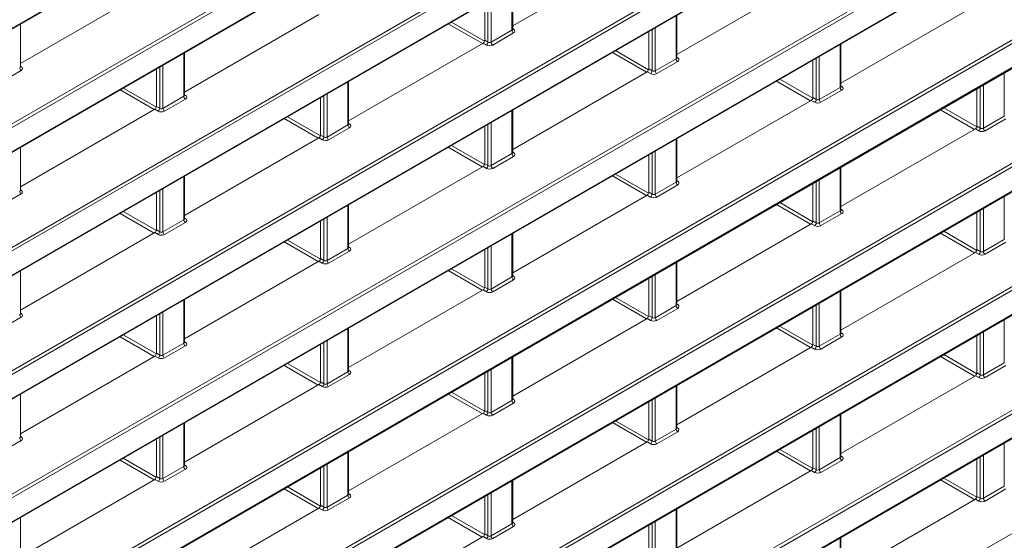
# Model space of a CAD drawing. Header units: millimetres. Extents: x 0 to 1118, y 0 to 864.
# Tile 149 of 235: x 896 to 918, y 329 to 341. Entities that reach past the tile are written whole.
import ezdxf

# ---------------------------------------------------------------- set-up
doc = ezdxf.new("R2010")
doc.units = ezdxf.units.MM

msp = doc.modelspace()

# ---------------------------------------------------------------- linework, layer by layer
at = {"color": 7, "linetype": 'Continuous', "lineweight": 15}
for p, q in [((868.121, 324.488), (958.398, 376.603)), ((868.121, 321.764), (960.654, 375.181)), ((868.121, 319.04), (960.654, 372.457)), ((868.121, 316.315), (960.654, 369.733)), ((868.121, 313.591), (960.654, 367.009)), ((868.121, 310.867), (960.654, 364.285)), ((868.121, 308.143), (960.654, 361.561)), ((868.121, 305.419), (960.654, 358.837)), ((868.121, 302.695), (960.654, 356.113)), ((909.979, 342.335), (907.009, 340.621)), ((913.603, 341.703), (910.633, 339.989)), ((899.107, 341.507), (896.137, 339.793)), ((907.009, 340.549), (907.009, 341.489)), ((906.391, 340.305), (906.391, 341.132)), ((917.227, 341.071), (914.257, 339.357)), ((902.731, 340.875), (899.761, 339.161)), ((910.633, 339.916), (910.633, 340.857)), ((896.137, 339.721), (896.137, 340.661)), ((910.015, 339.673), (910.015, 340.5)), ((906.355, 340.243), (903.385, 338.529)), ((914.257, 339.284), (914.257, 340.225)), ((899.761, 339.088), (899.761, 340.029)), ((913.638, 339.041), (913.638, 339.868)), ((899.143, 338.845), (899.143, 339.672)), ((909.979, 339.611), (907.009, 337.897)), ((903.385, 338.456), (903.385, 339.397)), ((917.262, 338.409), (917.262, 339.236)), ((902.767, 338.213), (902.767, 339.04)), ((899.107, 338.783), (896.137, 337.069)), ((907.009, 337.824), (907.009, 338.765)), ((913.603, 338.979), (910.633, 337.265)), ((906.391, 337.581), (906.391, 338.408)), ((917.227, 338.347), (914.257, 336.633)), ((902.731, 338.151), (899.761, 336.437)), ((910.633, 337.192), (910.633, 338.133)), ((896.137, 336.996), (896.137, 337.937)), ((910.015, 336.949), (910.015, 337.776)), ((906.355, 337.519), (903.385, 335.805)), ((914.257, 336.56), (914.257, 337.501)), ((899.761, 336.364), (899.761, 337.305)), ((913.638, 336.316), (913.638, 337.144)), ((899.143, 336.121), (899.143, 336.948)), ((909.979, 336.887), (907.009, 335.172)), ((903.385, 335.732), (903.385, 336.673)), ((917.262, 335.684), (917.262, 336.512)), ((902.767, 335.488), (902.767, 336.316)), ((913.603, 336.255), (910.633, 334.54)), ((899.107, 336.059), (896.137, 334.344)), ((907.009, 335.1), (907.009, 336.041)), ((906.391, 334.856), (906.391, 335.684)), ((917.227, 335.623), (914.257, 333.908)), ((902.731, 335.427), (899.761, 333.712)), ((910.633, 334.468), (910.633, 335.409)), ((896.137, 334.272), (896.137, 335.213)), ((910.015, 334.224), (910.015, 335.052)), ((906.355, 334.795), (903.385, 333.08)), ((914.257, 333.836), (914.257, 334.777)), ((899.761, 333.64), (899.761, 334.581)), ((913.638, 333.592), (913.638, 334.42)), ((899.143, 333.396), (899.143, 334.224)), ((909.979, 334.163), (907.009, 332.448)), ((903.385, 333.008), (903.385, 333.949)), ((917.262, 332.96), (917.262, 333.788)), ((902.767, 332.764), (902.767, 333.592)), ((899.107, 333.335), (896.137, 331.62)), ((913.603, 333.531), (910.633, 331.816)), ((907.009, 332.376), (907.009, 333.317)), ((906.391, 332.132), (906.391, 332.96)), ((917.227, 332.899), (914.257, 331.184)), ((902.731, 332.703), (899.761, 330.988)), ((910.633, 331.744), (910.633, 332.685)), ((896.137, 331.548), (896.137, 332.489)), ((910.015, 331.5), (910.015, 332.328)), ((906.355, 332.071), (903.385, 330.356)), ((914.257, 331.112), (914.257, 332.052)), ((899.761, 330.916), (899.761, 331.857)), ((913.638, 330.868), (913.638, 331.696)), ((899.143, 330.672), (899.143, 331.5)), ((909.979, 331.439), (907.009, 329.724)), ((903.385, 330.284), (903.385, 331.224)), ((917.262, 330.236), (917.262, 331.064)), ((902.767, 330.04), (902.767, 330.868)), ((913.603, 330.807), (910.633, 329.092)), ((899.107, 330.611), (896.137, 328.896)), ((907.009, 329.652), (907.009, 330.592)), ((906.391, 329.408), (906.391, 330.236)), ((917.227, 330.175), (914.257, 328.46)), ((902.731, 329.979), (899.761, 328.264)), ((910.633, 329.02), (910.633, 329.96)), ((896.137, 328.824), (896.137, 329.764)), ((910.015, 328.776), (910.015, 329.604)), ((906.355, 329.347), (903.385, 327.632)), ((914.257, 328.388), (914.257, 329.328))]:
    msp.add_line(p, q, dxfattribs=at)
at = {"color": 9, "linetype": 'Continuous', "lineweight": 0}
for p, q in [((868.132, 324.511), (958.409, 376.626)), ((868.097, 322.38), (960.629, 375.797)), ((960.664, 375.736), (868.132, 322.319)), ((868.132, 321.786), (960.664, 375.204)), ((868.097, 319.655), (960.629, 373.073)), ((960.664, 373.012), (868.132, 319.595)), ((868.132, 319.062), (960.664, 372.48)), ((868.097, 316.931), (960.629, 370.349)), ((960.664, 370.288), (868.132, 316.87)), ((868.132, 316.338), (960.664, 369.756)), ((868.097, 314.207), (960.629, 367.625)), ((960.664, 367.564), (868.132, 314.146)), ((868.132, 313.614), (960.664, 367.032)), ((868.097, 311.483), (960.629, 364.901)), ((960.664, 364.84), (868.132, 311.422)), ((868.132, 310.89), (960.664, 364.308)), ((868.097, 308.759), (960.629, 362.177)), ((960.664, 362.116), (868.132, 308.698)), ((868.132, 308.166), (960.664, 361.584)), ((868.097, 306.035), (960.629, 359.453)), ((960.664, 359.392), (868.132, 305.974)), ((868.132, 305.442), (960.664, 358.86)), ((868.097, 303.311), (960.629, 356.729)), ((960.664, 356.668), (868.132, 303.25)), ((868.132, 302.718), (960.664, 356.136)), ((868.097, 300.587), (960.629, 354.005)), ((906.994, 340.528), (906.994, 341.48)), ((906.463, 340.263), (906.463, 341.174)), ((906.533, 341.214), (906.533, 340.262)), ((910.618, 339.896), (910.618, 340.848)), ((906.34, 340.234), (905.588, 340.668)), ((905.658, 340.709), (906.388, 340.288)), ((906.533, 340.262), (906.994, 340.528)), ((907.009, 340.562), (907.03, 340.549)), ((910.087, 339.631), (910.087, 340.542)), ((910.157, 340.582), (910.157, 339.63)), ((906.391, 340.305), (906.463, 340.263)), ((907.029, 340.467), (906.568, 340.201)), ((906.428, 340.201), (906.355, 340.243)), ((909.282, 340.077), (910.012, 339.656)), ((914.242, 339.264), (914.242, 340.216)), ((899.746, 339.068), (899.746, 340.02)), ((909.963, 339.602), (909.212, 340.036)), ((910.157, 339.63), (910.618, 339.896)), ((910.633, 339.93), (910.654, 339.917)), ((913.711, 338.999), (913.711, 339.91)), ((913.781, 339.95), (913.781, 338.998)), ((896.157, 339.639), (895.696, 339.373)), ((896.137, 339.734), (896.158, 339.721)), ((899.215, 338.803), (899.215, 339.714)), ((899.285, 339.754), (899.285, 338.802)), ((910.015, 339.673), (910.087, 339.631)), ((910.653, 339.835), (910.192, 339.569)), ((910.052, 339.569), (909.979, 339.611)), ((912.906, 339.445), (913.636, 339.024)), ((917.866, 338.632), (917.866, 339.584)), ((899.092, 338.774), (898.34, 339.208)), ((898.411, 339.249), (899.14, 338.828)), ((903.37, 338.436), (903.37, 339.388)), ((913.587, 338.97), (912.835, 339.404)), ((913.781, 338.998), (914.242, 339.264)), ((914.277, 339.203), (913.816, 338.937)), ((914.257, 339.298), (914.278, 339.285)), ((917.335, 338.367), (917.335, 339.278)), ((917.405, 339.318), (917.405, 338.366)), ((899.285, 338.802), (899.746, 339.068)), ((899.781, 339.007), (899.32, 338.741)), ((899.761, 339.102), (899.782, 339.089)), ((902.839, 338.171), (902.839, 339.082)), ((902.909, 339.122), (902.909, 338.17)), ((913.638, 339.041), (913.711, 338.999)), ((899.18, 338.741), (899.107, 338.783)), ((899.143, 338.845), (899.215, 338.803)), ((913.676, 338.937), (913.603, 338.979)), ((917.211, 338.338), (916.459, 338.772)), ((916.53, 338.813), (917.26, 338.392)), ((902.716, 338.142), (901.964, 338.576)), ((902.034, 338.617), (902.764, 338.196)), ((906.994, 337.804), (906.994, 338.756)), ((917.405, 338.366), (917.866, 338.632)), ((917.901, 338.571), (917.44, 338.305)), ((902.909, 338.17), (903.37, 338.436)), ((903.405, 338.375), (902.944, 338.109)), ((903.385, 338.47), (903.406, 338.457)), ((906.463, 337.539), (906.463, 338.45)), ((906.533, 338.49), (906.533, 337.538)), ((917.3, 338.305), (917.227, 338.347)), ((917.262, 338.409), (917.335, 338.367)), ((902.804, 338.109), (902.731, 338.151)), ((902.767, 338.213), (902.839, 338.171)), ((910.618, 337.172), (910.618, 338.124)), ((906.339, 337.51), (905.588, 337.944)), ((905.658, 337.985), (906.388, 337.564)), ((906.533, 337.538), (906.994, 337.804)), ((907.029, 337.743), (906.568, 337.477)), ((907.009, 337.838), (907.03, 337.825)), ((910.087, 336.907), (910.087, 337.818)), ((910.157, 337.858), (910.157, 336.906)), ((906.428, 337.477), (906.355, 337.519)), ((906.391, 337.581), (906.463, 337.539)), ((914.242, 336.54), (914.242, 337.492)), ((899.746, 336.344), (899.746, 337.296)), ((909.963, 336.878), (909.211, 337.312)), ((909.282, 337.353), (910.012, 336.932)), ((899.285, 337.03), (899.285, 336.078)), ((910.157, 336.906), (910.618, 337.172)), ((910.653, 337.111), (910.192, 336.845)), ((910.633, 337.206), (910.654, 337.193)), ((913.711, 336.275), (913.711, 337.186)), ((913.781, 337.226), (913.781, 336.274)), ((896.157, 336.915), (895.696, 336.649)), ((896.137, 337.01), (896.158, 336.997)), ((899.215, 336.079), (899.215, 336.99)), ((910.052, 336.845), (909.979, 336.887)), ((910.015, 336.949), (910.087, 336.907)), ((917.866, 335.908), (917.866, 336.86)), ((903.37, 335.712), (903.37, 336.664)), ((913.587, 336.246), (912.835, 336.68)), ((912.906, 336.721), (913.636, 336.3)), ((917.405, 336.594), (917.405, 335.642)), ((899.092, 336.05), (898.34, 336.484)), ((898.411, 336.525), (899.14, 336.104)), ((899.761, 336.378), (899.782, 336.365)), ((902.909, 336.398), (902.909, 335.446)), ((913.781, 336.274), (914.242, 336.54)), ((914.277, 336.479), (913.816, 336.213)), ((914.257, 336.574), (914.278, 336.561)), ((917.335, 335.643), (917.335, 336.554)), ((899.285, 336.078), (899.746, 336.344)), ((899.781, 336.283), (899.32, 336.017)), ((902.839, 335.447), (902.839, 336.358)), ((913.676, 336.213), (913.603, 336.255)), ((913.638, 336.316), (913.711, 336.275)), ((899.18, 336.017), (899.107, 336.059)), ((899.143, 336.121), (899.215, 336.079)), ((906.994, 335.08), (906.994, 336.032)), ((917.211, 335.614), (916.459, 336.048)), ((916.53, 336.089), (917.26, 335.667)), ((902.716, 335.418), (901.964, 335.852)), ((902.034, 335.893), (902.764, 335.472)), ((903.385, 335.746), (903.406, 335.733)), ((906.463, 334.815), (906.463, 335.726)), ((906.533, 335.766), (906.533, 334.814)), ((917.405, 335.642), (917.866, 335.908)), ((917.901, 335.847), (917.44, 335.581)), ((902.909, 335.446), (903.37, 335.712)), ((903.405, 335.651), (902.944, 335.385)), ((917.3, 335.581), (917.227, 335.623)), ((917.262, 335.684), (917.335, 335.643)), ((902.804, 335.385), (902.731, 335.427)), ((902.767, 335.488), (902.839, 335.447)), ((910.618, 334.448), (910.618, 335.4)), ((906.339, 334.786), (905.587, 335.22)), ((905.658, 335.261), (906.388, 334.84)), ((906.533, 334.814), (906.994, 335.08)), ((907.009, 335.114), (907.03, 335.101)), ((910.087, 334.183), (910.087, 335.094)), ((910.157, 335.134), (910.157, 334.181)), ((906.391, 334.856), (906.463, 334.815)), ((907.029, 335.019), (906.568, 334.753)), ((906.428, 334.753), (906.355, 334.795)), ((914.242, 333.816), (914.242, 334.768)), ((899.746, 333.62), (899.746, 334.572)), ((909.963, 334.154), (909.211, 334.588)), ((909.282, 334.629), (910.012, 334.207)), ((910.157, 334.181), (910.618, 334.448)), ((910.633, 334.482), (910.654, 334.469)), ((913.711, 333.551), (913.711, 334.462)), ((913.781, 334.502), (913.781, 333.549)), ((896.137, 334.286), (896.158, 334.273)), ((899.215, 333.355), (899.215, 334.266)), ((899.285, 334.306), (899.285, 333.353)), ((910.015, 334.224), (910.087, 334.183)), ((910.653, 334.387), (910.192, 334.121)), ((896.157, 334.191), (895.696, 333.925)), ((910.052, 334.121), (909.979, 334.163)), ((912.906, 333.997), (913.636, 333.575)), ((917.866, 333.183), (917.866, 334.136)), ((898.41, 333.801), (899.14, 333.38)), ((903.37, 332.988), (903.37, 333.94)), ((913.587, 333.522), (912.835, 333.956)), ((913.781, 333.549), (914.242, 333.816)), ((914.257, 333.85), (914.278, 333.837)), ((917.335, 332.918), (917.335, 333.83)), ((917.405, 333.87), (917.405, 332.917)), ((899.092, 333.326), (898.34, 333.76)), ((899.285, 333.353), (899.746, 333.62)), ((899.781, 333.559), (899.32, 333.293)), ((899.761, 333.654), (899.782, 333.641)), ((902.839, 332.723), (902.839, 333.634)), ((902.909, 333.674), (902.909, 332.721)), ((913.638, 333.592), (913.711, 333.551)), ((914.277, 333.755), (913.816, 333.489)), ((899.18, 333.293), (899.107, 333.335)), ((899.143, 333.396), (899.215, 333.355)), ((913.676, 333.489), (913.603, 333.531)), ((916.53, 333.365), (917.26, 332.943)), ((902.715, 332.694), (901.964, 333.128)), ((902.034, 333.169), (902.764, 332.748)), ((906.994, 332.355), (906.994, 333.308)), ((917.211, 332.89), (916.459, 333.324)), ((917.405, 332.917), (917.866, 333.183)), ((917.901, 333.123), (917.44, 332.857)), ((902.909, 332.721), (903.37, 332.988)), ((903.405, 332.927), (902.944, 332.661)), ((903.385, 333.022), (903.406, 333.009)), ((906.463, 332.09), (906.463, 333.002)), ((906.533, 333.042), (906.533, 332.089)), ((917.3, 332.857), (917.227, 332.899)), ((917.262, 332.96), (917.335, 332.918)), ((902.804, 332.661), (902.731, 332.703)), ((902.767, 332.764), (902.839, 332.723)), ((906.339, 332.062), (905.587, 332.496)), ((905.658, 332.537), (906.388, 332.115)), ((910.618, 331.723), (910.618, 332.676)), ((906.533, 332.089), (906.994, 332.355)), ((907.029, 332.295), (906.568, 332.029)), ((907.009, 332.39), (907.03, 332.377)), ((910.087, 331.458), (910.087, 332.37)), ((910.157, 332.41), (910.157, 331.457)), ((906.428, 332.029), (906.355, 332.071)), ((906.391, 332.132), (906.463, 332.09)), ((914.242, 331.091), (914.242, 332.044)), ((899.746, 330.895), (899.746, 331.848)), ((909.963, 331.43), (909.211, 331.864)), ((909.282, 331.905), (910.012, 331.483)), ((910.157, 331.457), (910.618, 331.723)), ((910.653, 331.663), (910.192, 331.397)), ((910.633, 331.758), (910.654, 331.745)), ((913.711, 330.826), (913.711, 331.738)), ((913.781, 331.778), (913.781, 330.825)), ((896.157, 331.467), (895.696, 331.201)), ((896.137, 331.562), (896.158, 331.549)), ((899.215, 330.63), (899.215, 331.542)), ((899.285, 331.582), (899.285, 330.629)), ((910.052, 331.397), (909.979, 331.439)), ((910.015, 331.5), (910.087, 331.458)), ((917.866, 330.459), (917.866, 331.412)), ((903.37, 330.263), (903.37, 331.216)), ((913.587, 330.798), (912.835, 331.232)), ((912.906, 331.273), (913.636, 330.851)), ((899.092, 330.602), (898.34, 331.036)), ((898.41, 331.077), (899.14, 330.656)), ((902.909, 330.95), (902.909, 329.997)), ((913.781, 330.825), (914.242, 331.091)), ((914.277, 331.031), (913.816, 330.765)), ((914.257, 331.126), (914.278, 331.113)), ((917.335, 330.194), (917.335, 331.105)), ((917.405, 331.146), (917.405, 330.193)), ((899.285, 330.629), (899.746, 330.895)), ((899.781, 330.835), (899.32, 330.569)), ((899.761, 330.93), (899.782, 330.917)), ((902.839, 329.998), (902.839, 330.91)), ((913.676, 330.765), (913.603, 330.807)), ((913.638, 330.868), (913.711, 330.826)), ((899.18, 330.569), (899.107, 330.611)), ((899.143, 330.672), (899.215, 330.63)), ((906.994, 329.631), (906.994, 330.584)), ((917.211, 330.166), (916.459, 330.6)), ((916.53, 330.641), (917.26, 330.219)), ((902.715, 329.97), (901.963, 330.404)), ((902.034, 330.445), (902.764, 330.023)), ((903.385, 330.298), (903.406, 330.285)), ((906.533, 330.318), (906.533, 329.365)), ((917.405, 330.193), (917.866, 330.459)), ((917.901, 330.399), (917.44, 330.132)), ((902.909, 329.997), (903.37, 330.263)), ((903.405, 330.203), (902.944, 329.937)), ((906.463, 329.366), (906.463, 330.278)), ((917.3, 330.133), (917.227, 330.175)), ((917.262, 330.236), (917.335, 330.194)), ((902.804, 329.937), (902.731, 329.979)), ((902.767, 330.04), (902.839, 329.998)), ((910.618, 328.999), (910.618, 329.952)), ((906.339, 329.338), (905.587, 329.772)), ((905.658, 329.813), (906.388, 329.391)), ((907.009, 329.666), (907.03, 329.653)), ((910.087, 328.734), (910.087, 329.645)), ((910.157, 329.686), (910.157, 328.733)), ((906.533, 329.365), (906.994, 329.631)), ((907.029, 329.571), (906.568, 329.304)), ((906.428, 329.305), (906.355, 329.347)), ((906.391, 329.408), (906.463, 329.366)), ((914.242, 328.367), (914.242, 329.32))]:
    msp.add_line(p, q, dxfattribs=at)
for centre, radius, start, end in [((907.071, 340.531), 0.077, 182.6523, 236.7703), ((907.015, 340.572), 0.0278, 257.7331, 303.5435), ((906.384, 340.268), 0.0793, 303.5222, 356.4778), ((906.61, 340.265), 0.077, 182.6523, 236.7703), ((910.695, 339.899), 0.077, 182.6523, 236.7703), ((910.639, 339.94), 0.0278, 257.7331, 303.5435), ((896.199, 339.703), 0.077, 182.6523, 236.7703), ((896.143, 339.744), 0.0278, 257.7331, 303.5435), ((910.008, 339.636), 0.0793, 303.5222, 356.4778), ((910.234, 339.633), 0.077, 182.6523, 236.7703), ((914.319, 339.267), 0.077, 182.6523, 236.7703), ((914.263, 339.308), 0.0278, 257.7331, 303.5435), ((899.823, 339.071), 0.077, 182.6523, 236.7703), ((899.767, 339.112), 0.0278, 257.7331, 303.5435), ((913.632, 339.004), 0.0793, 303.5222, 356.4778), ((913.858, 339.001), 0.077, 182.6523, 236.7703), ((899.136, 338.808), 0.0793, 303.5222, 356.4778), ((899.362, 338.805), 0.077, 182.6523, 236.7703), ((903.447, 338.439), 0.077, 182.6523, 236.7703), ((903.391, 338.48), 0.0278, 257.7331, 303.5435), ((917.256, 338.371), 0.0793, 303.5222, 356.4778), ((917.482, 338.369), 0.077, 182.6523, 236.7703), ((902.76, 338.176), 0.0793, 303.5222, 356.4778), ((902.986, 338.173), 0.077, 182.6523, 236.7703), ((907.071, 337.807), 0.077, 182.6523, 236.7703), ((907.015, 337.848), 0.0278, 257.7331, 303.5435), ((906.384, 337.544), 0.0793, 303.5222, 356.4778), ((906.61, 337.541), 0.077, 182.6523, 236.7703), ((910.695, 337.175), 0.077, 182.6523, 236.7703), ((910.639, 337.216), 0.0278, 257.7331, 303.5435), ((896.199, 336.979), 0.077, 182.6523, 236.7703), ((896.143, 337.02), 0.0278, 257.7331, 303.5435), ((910.008, 336.911), 0.0793, 303.5222, 356.4778), ((910.234, 336.909), 0.077, 182.6523, 236.7703), ((914.319, 336.543), 0.077, 182.6523, 236.7703), ((914.263, 336.584), 0.0278, 257.7331, 303.5435), ((899.823, 336.347), 0.077, 182.6523, 236.7703), ((899.767, 336.388), 0.0278, 257.7331, 303.5435), ((913.632, 336.279), 0.0793, 303.5222, 356.4778), ((913.858, 336.277), 0.077, 182.6523, 236.7703), ((899.136, 336.083), 0.0793, 303.5222, 356.4778), ((899.362, 336.081), 0.077, 182.6523, 236.7703), ((903.391, 335.756), 0.0278, 257.7331, 303.5435), ((903.447, 335.715), 0.077, 182.6523, 236.7703), ((917.256, 335.647), 0.0793, 303.5222, 356.4778), ((917.482, 335.645), 0.077, 182.6523, 236.7703), ((902.76, 335.451), 0.0793, 303.5222, 356.4778), ((902.986, 335.449), 0.077, 182.6523, 236.7703), ((907.071, 335.083), 0.077, 182.6523, 236.7703), ((907.015, 335.124), 0.0278, 257.7331, 303.5435), ((906.384, 334.819), 0.0793, 303.5222, 356.4778), ((906.61, 334.817), 0.077, 182.6523, 236.7703), ((910.695, 334.451), 0.077, 182.6523, 236.7703), ((910.639, 334.492), 0.0278, 257.7331, 303.5435), ((896.199, 334.255), 0.077, 182.6523, 236.7703), ((896.143, 334.296), 0.0278, 257.7331, 303.5435), ((910.008, 334.187), 0.0793, 303.5222, 356.4778), ((910.234, 334.185), 0.077, 182.6523, 236.7703), ((914.319, 333.819), 0.077, 182.6523, 236.7703), ((914.263, 333.86), 0.0278, 257.7331, 303.5435), ((899.823, 333.623), 0.077, 182.6523, 236.7703), ((899.767, 333.664), 0.0278, 257.7331, 303.5435), ((913.632, 333.555), 0.0793, 303.5222, 356.4778), ((913.858, 333.553), 0.077, 182.6523, 236.7703), ((899.136, 333.359), 0.0793, 303.5222, 356.4778), ((899.362, 333.357), 0.077, 182.6523, 236.7703), ((903.447, 332.991), 0.077, 182.6523, 236.7703), ((903.391, 333.032), 0.0278, 257.7331, 303.5435), ((917.256, 332.923), 0.0793, 303.5222, 356.4778), ((917.482, 332.921), 0.077, 182.6523, 236.7703), ((902.76, 332.727), 0.0793, 303.5222, 356.4778), ((902.986, 332.725), 0.077, 182.6523, 236.7703), ((907.071, 332.359), 0.077, 182.6523, 236.7703), ((907.015, 332.4), 0.0278, 257.7331, 303.5435), ((906.384, 332.095), 0.0793, 303.5222, 356.4778), ((906.61, 332.093), 0.077, 182.6523, 236.7703), ((910.695, 331.727), 0.077, 182.6523, 236.7703), ((910.639, 331.768), 0.0278, 257.7331, 303.5435), ((896.199, 331.531), 0.077, 182.6523, 236.7703), ((896.143, 331.572), 0.0278, 257.7331, 303.5435), ((910.008, 331.463), 0.0793, 303.5222, 356.4778), ((910.234, 331.461), 0.077, 182.6523, 236.7703), ((914.319, 331.095), 0.077, 182.6523, 236.7703), ((914.263, 331.136), 0.0278, 257.7331, 303.5435), ((899.823, 330.899), 0.077, 182.6523, 236.7703), ((899.767, 330.94), 0.0278, 257.7331, 303.5435), ((913.632, 330.831), 0.0793, 303.5222, 356.4778), ((913.858, 330.829), 0.077, 182.6523, 236.7703), ((899.136, 330.635), 0.0793, 303.5222, 356.4778), ((899.362, 330.633), 0.077, 182.6523, 236.7703), ((903.391, 330.308), 0.0278, 257.7331, 303.5435), ((903.447, 330.267), 0.077, 182.6523, 236.7703), ((917.256, 330.199), 0.0793, 303.5222, 356.4778), ((917.482, 330.197), 0.077, 182.6523, 236.7703), ((902.76, 330.003), 0.0793, 303.5222, 356.4778), ((902.986, 330.001), 0.077, 182.6523, 236.7703), ((907.015, 329.676), 0.0278, 257.7331, 303.5435), ((907.071, 329.635), 0.077, 182.6523, 236.7703), ((906.384, 329.371), 0.0793, 303.5222, 356.4778), ((906.61, 329.369), 0.077, 182.6523, 236.7703)]:
    msp.add_arc(centre, radius, start, end, dxfattribs=at)
for centre, major_axis, ratio, start_param, end_param in [((906.959, 340.55), (0.05, -0.0016), 0.597067, 5.516493, 6.301891), ((906.958, 340.509), (0.1, -0.0015), 0.587275, 5.506822, 7.060165), ((906.497, 340.243), (0.1, -0.0015), 0.587275, 3.953479, 5.506822), ((906.498, 340.283), (0.05, -0.0016), 0.597067, 3.96315, 5.516493), ((910.583, 339.918), (0.05, -0.0016), 0.597067, 5.516493, 6.301891), ((910.582, 339.877), (0.1, -0.0015), 0.587275, 5.506822, 7.060165), ((896.087, 339.722), (0.05, -0.0016), 0.597067, 5.516493, 6.301891), ((896.086, 339.681), (0.1, -0.0015), 0.587275, 5.506822, 7.060165), ((910.121, 339.611), (0.1, -0.0015), 0.587275, 3.953479, 5.506822), ((910.122, 339.651), (0.05, -0.0016), 0.597067, 3.96315, 5.516493), ((914.207, 339.285), (0.05, -0.0016), 0.597067, 5.516493, 6.301891), ((914.206, 339.245), (0.1, -0.0015), 0.587275, 5.506822, 7.060165), ((899.711, 339.09), (0.05, -0.0016), 0.597067, 5.516493, 6.301891), ((899.71, 339.049), (0.1, -0.0015), 0.587275, 5.506822, 7.060165), ((913.746, 339.019), (0.05, -0.0016), 0.597067, 3.96315, 5.516493), ((899.25, 338.823), (0.05, -0.0016), 0.597067, 3.96315, 5.516493), ((913.745, 338.979), (0.1, -0.0015), 0.587275, 3.953479, 5.506822), ((899.249, 338.783), (0.1, -0.0015), 0.587275, 3.953479, 5.506822), ((903.335, 338.457), (0.05, -0.0016), 0.597067, 5.516493, 6.301891), ((903.334, 338.417), (0.1, -0.0015), 0.587275, 5.506822, 7.060165), ((917.37, 338.387), (0.05, -0.0016), 0.597067, 3.96315, 5.516493), ((902.874, 338.191), (0.05, -0.0016), 0.597067, 3.96315, 5.516493), ((917.369, 338.347), (0.1, -0.0015), 0.587275, 3.953479, 5.506822), ((902.873, 338.151), (0.1, -0.0015), 0.587275, 3.953479, 5.506822), ((906.959, 337.825), (0.05, -0.0016), 0.597067, 5.516493, 6.301891), ((906.958, 337.785), (0.1, -0.0015), 0.587275, 5.506822, 7.060165), ((906.497, 337.519), (0.1, -0.0015), 0.587275, 3.953479, 5.506822), ((906.498, 337.559), (0.05, -0.0016), 0.597067, 3.96315, 5.516493), ((910.583, 337.193), (0.05, -0.0016), 0.597067, 5.516493, 6.301891), ((910.582, 337.153), (0.1, -0.0015), 0.587275, 5.506822, 7.060165), ((896.087, 336.997), (0.05, -0.0016), 0.597067, 5.516493, 6.301891), ((896.086, 336.957), (0.1, -0.0015), 0.587275, 5.506822, 7.060165), ((910.121, 336.887), (0.1, -0.0015), 0.587275, 3.953479, 5.506822), ((910.122, 336.927), (0.05, -0.0016), 0.597067, 3.96315, 5.516493), ((914.207, 336.561), (0.05, -0.0016), 0.597067, 5.516493, 6.301891), ((914.206, 336.521), (0.1, -0.0015), 0.587275, 5.506822, 7.060165), ((899.711, 336.365), (0.05, -0.0016), 0.597067, 5.516493, 6.301891), ((899.71, 336.325), (0.1, -0.0015), 0.587275, 5.506822, 7.060165), ((913.745, 336.255), (0.1, -0.0015), 0.587275, 3.953479, 5.506822), ((913.746, 336.295), (0.05, -0.0016), 0.597067, 3.96315, 5.516493), ((899.249, 336.059), (0.1, -0.0015), 0.587275, 3.953479, 5.506822), ((899.25, 336.099), (0.05, -0.0016), 0.597067, 3.96315, 5.516493), ((903.335, 335.733), (0.05, -0.0016), 0.597067, 5.516493, 6.301891), ((903.334, 335.693), (0.1, -0.0015), 0.587275, 5.506822, 7.060165), ((917.369, 335.623), (0.1, -0.0015), 0.587275, 3.953479, 5.506822), ((917.37, 335.663), (0.05, -0.0016), 0.597067, 3.96315, 5.516493), ((902.873, 335.427), (0.1, -0.0015), 0.587275, 3.953479, 5.506822), ((902.874, 335.467), (0.05, -0.0016), 0.597067, 3.96315, 5.516493), ((906.959, 335.101), (0.05, -0.0016), 0.597067, 5.516493, 6.301891), ((906.958, 335.061), (0.1, -0.0015), 0.587275, 5.506822, 7.060165), ((906.497, 334.795), (0.1, -0.0015), 0.587275, 3.953479, 5.506822), ((906.498, 334.835), (0.05, -0.0016), 0.597067, 3.96315, 5.516493), ((910.583, 334.469), (0.05, -0.0016), 0.597067, 5.516493, 6.301891), ((910.582, 334.429), (0.1, -0.0015), 0.587275, 5.506822, 7.060165), ((896.087, 334.273), (0.05, -0.0016), 0.597067, 5.516493, 6.301891), ((896.086, 334.233), (0.1, -0.0015), 0.587275, 5.506822, 7.060165), ((910.121, 334.163), (0.1, -0.0015), 0.587275, 3.953479, 5.506822), ((910.122, 334.203), (0.05, -0.0016), 0.597067, 3.96315, 5.516493), ((914.207, 333.837), (0.05, -0.0016), 0.597067, 5.516493, 6.301891), ((914.206, 333.797), (0.1, -0.0015), 0.587275, 5.506822, 7.060165), ((899.711, 333.641), (0.05, -0.0016), 0.597067, 5.516493, 6.301891), ((899.71, 333.601), (0.1, -0.0015), 0.587275, 5.506822, 7.060165), ((913.746, 333.571), (0.05, -0.0016), 0.597067, 3.96315, 5.516493), ((899.25, 333.375), (0.05, -0.0016), 0.597067, 3.96315, 5.516493), ((913.745, 333.531), (0.1, -0.0015), 0.587275, 3.953479, 5.506822), ((899.249, 333.335), (0.1, -0.0015), 0.587275, 3.953479, 5.506822), ((903.335, 333.009), (0.05, -0.0016), 0.597067, 5.516493, 6.301891), ((903.334, 332.969), (0.1, -0.0015), 0.587275, 5.506822, 7.060165), ((917.37, 332.939), (0.05, -0.0016), 0.597067, 3.96315, 5.516493), ((902.874, 332.743), (0.05, -0.0016), 0.597067, 3.96315, 5.516493), ((917.369, 332.899), (0.1, -0.0015), 0.587275, 3.953479, 5.506822), ((902.873, 332.703), (0.1, -0.0015), 0.587275, 3.953479, 5.506822), ((906.959, 332.377), (0.05, -0.0016), 0.597067, 5.516493, 6.301891), ((906.958, 332.337), (0.1, -0.0015), 0.587275, 5.506822, 7.060165), ((906.497, 332.071), (0.1, -0.0015), 0.587275, 3.953479, 5.506822), ((906.498, 332.111), (0.05, -0.0016), 0.597067, 3.96315, 5.516493), ((910.583, 331.745), (0.05, -0.0016), 0.597067, 5.516493, 6.301891), ((910.582, 331.705), (0.1, -0.0015), 0.587275, 5.506822, 7.060165), ((896.087, 331.549), (0.05, -0.0016), 0.597067, 5.516493, 6.301891), ((896.086, 331.509), (0.1, -0.0015), 0.587275, 5.506822, 7.060165), ((910.121, 331.439), (0.1, -0.0015), 0.587275, 3.953479, 5.506822), ((910.122, 331.479), (0.05, -0.0016), 0.597067, 3.96315, 5.516493), ((914.207, 331.113), (0.05, -0.0016), 0.597067, 5.516493, 6.301891), ((914.206, 331.073), (0.1, -0.0015), 0.587275, 5.506822, 7.060165), ((899.711, 330.917), (0.05, -0.0016), 0.597067, 5.516493, 6.301891), ((899.71, 330.877), (0.1, -0.0015), 0.587275, 5.506822, 7.060165), ((913.745, 330.807), (0.1, -0.0015), 0.587275, 3.953479, 5.506822), ((913.746, 330.847), (0.05, -0.0016), 0.597067, 3.96315, 5.516493), ((899.249, 330.611), (0.1, -0.0015), 0.587275, 3.953479, 5.506822), ((899.25, 330.651), (0.05, -0.0016), 0.597067, 3.96315, 5.516493), ((903.334, 330.245), (0.1, -0.0015), 0.587275, 5.506822, 7.060165), ((903.335, 330.285), (0.05, -0.0016), 0.597067, 5.516493, 6.301891), ((917.369, 330.175), (0.1, -0.0015), 0.587275, 3.953479, 5.506822), ((917.37, 330.215), (0.05, -0.0016), 0.597067, 3.96315, 5.516493), ((902.873, 329.979), (0.1, -0.0015), 0.587275, 3.953479, 5.506822), ((902.874, 330.019), (0.05, -0.0016), 0.597067, 3.96315, 5.516493), ((906.959, 329.653), (0.05, -0.0016), 0.597067, 5.516493, 6.301891), ((906.958, 329.613), (0.1, -0.0015), 0.587275, 5.506822, 7.060165), ((906.497, 329.347), (0.1, -0.0015), 0.587275, 3.953479, 5.506822), ((906.498, 329.387), (0.05, -0.0016), 0.597067, 3.96315, 5.516493)]:
    msp.add_ellipse(centre, major_axis=major_axis, ratio=ratio, start_param=start_param, end_param=end_param, dxfattribs=at)
at = {"color": 7, "linetype": 'Continuous', "lineweight": 15}
for centre in [(906.355, 340.284), (909.979, 339.652), (913.603, 339.02), (899.107, 338.824), (917.227, 338.388), (902.731, 338.192), (906.355, 337.56), (909.979, 336.928), (913.603, 336.296), (899.107, 336.1), (917.227, 335.664), (902.731, 335.468), (906.355, 334.836), (909.979, 334.204), (913.603, 333.572), (899.107, 333.376), (917.227, 332.94), (902.731, 332.744), (906.355, 332.112), (909.979, 331.48), (913.603, 330.848), (899.107, 330.652), (917.227, 330.216), (902.731, 330.02), (906.355, 329.388)]:
    msp.add_ellipse(centre, major_axis=(0.025, 0.0433), ratio=0.577557, start_param=3.927062, end_param=5.497554, dxfattribs=at)
for points in [[(907.01, 340.543), (907.01, 340.543), (907.01, 340.542), (907.008, 340.547), (907.009, 340.548), (907.009, 340.548)], [(910.634, 339.911), (910.634, 339.911), (910.634, 339.91), (910.632, 339.915), (910.633, 339.916), (910.633, 339.916)], [(896.138, 339.715), (896.138, 339.715), (896.139, 339.714), (896.137, 339.719), (896.137, 339.72), (896.137, 339.72)], [(914.258, 339.279), (914.258, 339.279), (914.258, 339.278), (914.256, 339.283), (914.257, 339.284), (914.257, 339.284)], [(899.762, 339.083), (899.762, 339.083), (899.762, 339.082), (899.761, 339.087), (899.761, 339.088), (899.761, 339.088)], [(903.386, 338.451), (903.386, 338.451), (903.386, 338.45), (903.384, 338.455), (903.385, 338.456), (903.385, 338.456)], [(907.01, 337.819), (907.01, 337.819), (907.01, 337.818), (907.008, 337.823), (907.009, 337.824), (907.009, 337.824)], [(910.634, 337.187), (910.634, 337.187), (910.634, 337.186), (910.632, 337.191), (910.633, 337.192), (910.633, 337.192)], [(896.138, 336.991), (896.138, 336.991), (896.139, 336.99), (896.137, 336.995), (896.137, 336.996), (896.137, 336.996)], [(914.258, 336.555), (914.258, 336.555), (914.258, 336.554), (914.256, 336.559), (914.257, 336.56), (914.257, 336.56)], [(899.762, 336.359), (899.762, 336.359), (899.762, 336.358), (899.761, 336.363), (899.761, 336.364), (899.761, 336.364)], [(903.386, 335.727), (903.386, 335.727), (903.386, 335.726), (903.384, 335.731), (903.385, 335.732), (903.385, 335.732)], [(907.01, 335.095), (907.01, 335.095), (907.01, 335.094), (907.008, 335.099), (907.009, 335.1), (907.009, 335.1)], [(910.634, 334.463), (910.634, 334.463), (910.634, 334.462), (910.632, 334.467), (910.633, 334.468), (910.633, 334.468)], [(896.138, 334.267), (896.138, 334.267), (896.139, 334.266), (896.137, 334.271), (896.137, 334.272), (896.137, 334.272)], [(914.258, 333.831), (914.258, 333.831), (914.258, 333.83), (914.256, 333.835), (914.257, 333.836), (914.257, 333.836)], [(899.762, 333.635), (899.762, 333.635), (899.762, 333.634), (899.761, 333.639), (899.761, 333.64), (899.761, 333.64)], [(903.386, 333.003), (903.386, 333.003), (903.386, 333.002), (903.384, 333.007), (903.385, 333.008), (903.385, 333.008)], [(907.01, 332.371), (907.01, 332.371), (907.01, 332.37), (907.008, 332.375), (907.009, 332.376), (907.009, 332.376)], [(910.634, 331.739), (910.634, 331.739), (910.634, 331.738), (910.632, 331.743), (910.633, 331.744), (910.633, 331.744)], [(896.138, 331.543), (896.138, 331.543), (896.139, 331.542), (896.137, 331.547), (896.137, 331.548), (896.137, 331.548)], [(914.258, 331.107), (914.258, 331.107), (914.258, 331.106), (914.256, 331.111), (914.257, 331.112), (914.257, 331.112)], [(899.762, 330.911), (899.762, 330.911), (899.762, 330.91), (899.761, 330.915), (899.761, 330.916), (899.761, 330.916)], [(903.386, 330.279), (903.386, 330.279), (903.386, 330.278), (903.384, 330.283), (903.385, 330.284), (903.385, 330.284)], [(907.01, 329.647), (907.01, 329.647), (907.01, 329.646), (907.008, 329.651), (907.009, 329.652), (907.009, 329.652)]]:
    msp.add_open_spline(points, degree=3, knots=[0, 0, 0, 0, 0.251158, 0.971068, 1, 1, 1, 1], dxfattribs=at)

doc.saveas('drawing.dxf')
